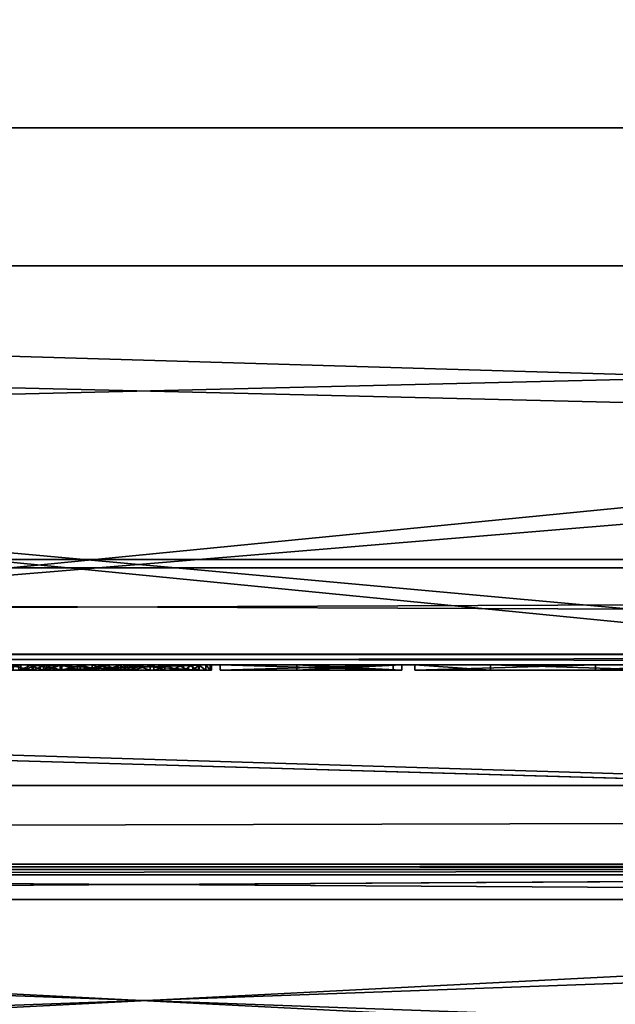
# Model space of a CAD drawing. Header units: centimetres. Extents: x -29.5 to 29.5, y -7 to 54.7.
# Tile 24 of 41: x -0.2 to 0.9, y -2.4 to -0.5. Entities that reach past the tile are written whole.
import ezdxf

# ---------------------------------------------------------------- set-up
doc = ezdxf.new("R2010")
doc.units = ezdxf.units.CM
doc.layers.add('BSP221111', color=7, linetype='Continuous', true_color=0x57e157)

msp = doc.modelspace()

# ---------------------------------------------------------------- meshes
at = {"layer": 'BSP221111', "color": 111, "true_color": 0x99e4b8}
mesh = msp.add_polyface(dxfattribs=at)
corners = [(-27.35, -2.1, 45.28), (27.35, -2.1, 45.28), (-27.35, -1.95, 45.28), (27.35, -1.95, 45.28), (-27.35, 0, 45.28), (27.35, 0, 45.28), (-27.35, -2.1, 45.5), (27.35, -2.1, 45.5), (-27.35, -1.95, 45.5), (27.35, -1.95, 45.5), (-27.35, 0, 45.5), (27.35, 0, 45.5), (-27.35, 0, 44.5), (27.35, 0, 44.5), (-27.35, -0.3294, 45.28), (27.35, -0.3294, 45.28), (27.35, -0.3294, 45.5), (-27.35, -0.3294, 45.5), (-27.35, -0.328, 44.5), (27.35, -0.328, 44.5), (-27.35, 1.3001, 43.5), (27.35, 1.3001, 43.5), (27.35, 1.232, 43.3), (-27.35, 1.232, 43.3), (-27.35, 3.1, 43.4996), (27.35, 3.1, 43.4996), (27.35, 3.1, 43.2991), (-27.35, 3.1, 43.2991), (-27.35, 3.3013, 43.4996), (27.35, 3.3013, 43.4996), (27.35, 3.3013, 43.2991), (-27.35, 3.3013, 43.2991), (-27.35, 3.1, 44.25), (27.35, 3.1, 44.25), (27.35, 3.3013, 44.25), (-27.35, 3.3013, 44.25), (-27.35, 3.1, 44.45), (27.35, 3.1, 44.45), (27.35, 3.3013, 44.45), (-27.35, 3.3013, 44.45), (27.35, 4.4143, 44.25), (-27.35, 4.4143, 44.25), (-27.35, 4.3514, 44.45), (27.35, 4.3514, 44.45), (-29.5, -1.95, 45.28), (-29.4, -2.1, 45.28), (-29.4, -2.1, 45.5), (-29.5, -1.95, 45.5), (-29.5, -0.3294, 45.5), (-29.5, 0, 45.5), (-29.5, 0, 45.28), (-29.5, 0, 44.5), (-29.5, -0.328, 44.5), (-29.5, -0.3294, 45.28), (29.4, -2.1, 45.28), (29.5, -1.95, 45.28), (29.5, -0.3294, 45.28), (29.5, -0.328, 44.5), (29.5, 0, 44.5), (29.5, 0, 45.28), (29.5, 0, 45.5), (29.5, -0.3294, 45.5), (29.5, -1.95, 45.5), (29.4, -2.1, 45.5), (27.35, 4.7005, 44.4503), (-27.35, 4.7005, 44.4503), (-27.35, 4.5852, 44.6138), (27.35, 4.5852, 44.6138)]
mesh.append_faces([[corners[k] for k in face] for face in [(0, 2, 3), (3, 1, 0), (6, 7, 9), (9, 8, 6), (9, 16, 17), (17, 8, 9), (0, 1, 7), (7, 6, 0), (54, 55, 62), (62, 63, 54), (56, 61, 62), (62, 55, 56), (5, 4, 10), (10, 11, 5), (53, 48, 49), (49, 50, 53), (44, 45, 46), (46, 47, 44), (4, 5, 13), (13, 12, 4), (56, 57, 58), (58, 59, 56), (28, 29, 30), (30, 31, 28), (11, 10, 17), (17, 16, 11), (59, 60, 61), (61, 56, 59), (44, 47, 48), (48, 53, 44), (50, 51, 52), (52, 53, 50), (12, 13, 21), (21, 20, 12), (13, 19, 22), (22, 21, 13), (19, 18, 23), (23, 22, 19), (18, 12, 20), (20, 23, 18), (20, 21, 25), (25, 24, 20), (21, 22, 26), (26, 25, 21), (22, 23, 27), (27, 26, 22), (23, 20, 24), (24, 27, 23), (36, 37, 38), (38, 39, 36), (25, 26, 30), (30, 29, 25), (26, 27, 31), (31, 30, 26), (27, 24, 28), (28, 31, 27), (24, 25, 33), (33, 32, 24), (25, 29, 34), (34, 33, 25), (29, 28, 35), (35, 34, 29), (28, 24, 32), (32, 35, 28), (32, 33, 37), (37, 36, 32), (33, 34, 38), (38, 37, 33), (64, 65, 66), (66, 67, 64), (35, 32, 36), (36, 39, 35), (34, 35, 41), (41, 40, 34), (35, 39, 42), (42, 41, 35), (39, 38, 43), (43, 42, 39), (38, 34, 40), (40, 43, 38), (14, 15, 3), (3, 2, 14), (19, 15, 14), (14, 18, 19), (2, 0, 45), (45, 44, 2), (0, 6, 46), (46, 45, 0), (6, 8, 47), (47, 46, 6), (8, 17, 48), (48, 47, 8), (17, 10, 49), (49, 48, 17), (10, 4, 50), (50, 49, 10), (4, 12, 51), (51, 50, 4), (12, 18, 52), (52, 51, 12), (18, 14, 53), (53, 52, 18), (14, 2, 44), (44, 53, 14), (1, 3, 55), (55, 54, 1), (3, 15, 56), (56, 55, 3), (15, 19, 57), (57, 56, 15), (19, 13, 58), (58, 57, 19), (13, 5, 59), (59, 58, 13), (5, 11, 60), (60, 59, 5), (11, 16, 61), (61, 60, 11), (16, 9, 62), (62, 61, 16), (9, 7, 63), (63, 62, 9), (7, 1, 54), (54, 63, 7), (40, 41, 65), (65, 64, 40), (41, 42, 66), (66, 65, 41), (42, 43, 67), (67, 66, 42), (43, 40, 64), (64, 67, 43)]], dxfattribs={"vtx2": -1, "color": 111})
at = {"layer": 'BSP221111', "color": 183, "true_color": 0x8c58e1}
mesh = msp.add_polyface(dxfattribs=at)
corners = [(-22.6977, -1.5196, 11.43), (-21, -1.5196, 11.43), (-21, 1.5696, 11.43), (21, 2.37, 9.3852), (-21, 2.37, 9.3852), (-21, 2.37, 9.6917), (21, 2.37, 9.6917), (-21, 2.37, 11.02), (-21, 1.5696, 11.02), (21, 1.5696, 11.02), (-21, -1.7002, 6.7508), (-21, -1.7002, 0.8003), (21, -1.7002, 0.8003), (-21, -1.7002, 11.02), (-21, -1.7002, 10.7607), (21, -1.7002, 10.7607), (-21, -1.7002, 11.43), (21, -1.7002, 11.02), (21, -1.7002, 11.43), (21, -0.6966, 6.6412), (-21, -0.6966, 6.6412), (-21, 1.5894, 7.5302), (-21, -1.7002, 9.3359), (21, -1.7002, 9.3359), (-21, -0.6966, 0.8433), (21, -0.6966, 0.8433), (21, -1.5196, 11.43), (21, 1.5696, 11.43), (21, -1.7002, 6.7508), (-22.6972, -1.7002, 11.02), (-22.6978, -1.7002, 11.43), (20.986, 2.37, 35.5572), (-21, 2.37, 35.5572), (-21, 2.37, 36.5572), (20.986, 2.37, 33.2127), (-21, 2.37, 33.213), (-21, 1.5696, 33.213), (-21, -0.6966, 43.9567), (-21, -0.6966, 37.6613), (-22.698, -0.6966, 37.6613), (-21, -1.7002, 43.9997), (-21, -1.7002, 37.5502), (20.986, -1.7002, 37.5502), (-21, 1.5696, 33.5902), (20.986, 1.5696, 33.2127), (-21, -1.5196, 33.5902), (20.986, 1.5696, 33.59), (-22.698, -1.7002, 35.11), (-21, -1.7002, 35.11), (-21, -1.7002, 33.5902), (21, -1.5196, 33.5899), (20.986, 2.37, 36.5572), (21, -1.7002, 33.5899), (20.986, -1.7002, 43.9997), (20.986, -0.6966, 37.6613), (20.986, -1.7002, 35.11), (-22.698, 2.37, 35.5572), (-22.437, 1.5696, 33.213), (-22.698, -1.7002, 37.5502)]
mesh.append_faces([[corners[k] for k in face] for face in [(0, 1, 2), (3, 4, 5), (6, 5, 7), (7, 8, 9), (10, 11, 12), (13, 14, 15), (16, 13, 17), (1, 16, 18), (19, 20, 21), (14, 22, 23), (11, 24, 25), (25, 24, 20), (2, 1, 26), (8, 2, 27), (22, 10, 28), (14, 13, 29), (13, 16, 30), (31, 32, 33), (34, 35, 32), (36, 35, 34), (37, 38, 39), (40, 41, 42), (43, 36, 44), (45, 43, 46), (47, 48, 41), (49, 45, 50), (51, 33, 38), (48, 49, 52), (37, 40, 53), (54, 38, 37), (41, 48, 55), (45, 49, 16), (16, 1, 45), (45, 1, 0), (33, 32, 56), (56, 32, 35), (35, 36, 57), (58, 41, 40), (21, 4, 3)]], dxfattribs={"vtx2": -1, "color": 183})
mesh = msp.add_polyface(dxfattribs=at)
corners = [(-21, 2.37, 9.6917), (21, 2.37, 9.6917), (21, 2.37, 9.3852), (-21, 2.37, 11.02), (21, 2.37, 11.02), (21, 1.5696, 11.02), (21, -1.7002, 0.8003), (21, -1.7002, 6.7508), (-21, -1.7002, 6.7508), (21, -1.7002, 10.7607), (21, -1.7002, 11.02), (-21, -1.7002, 11.02), (21, -1.7002, 11.43), (-21, -1.7002, 11.43), (21, -1.5196, 11.43), (-21, -1.5196, 11.43), (-21, 1.5894, 7.5302), (21, 1.5894, 7.5302), (21, -0.6966, 6.6412), (21, -1.7002, 9.3359), (-21, -1.7002, 10.7607), (21, -0.6966, 0.8433), (-21, -1.7002, 0.8003), (-21, -0.6966, 6.6412), (21, 1.5696, 11.43), (-21, 1.5696, 11.43), (-21, 1.5696, 11.02), (-21, -1.7002, 9.3359), (-21, 2.37, 36.5572), (20.986, 2.37, 36.5572), (20.986, 2.37, 35.5572), (-21, 2.37, 35.5572), (20.986, 2.37, 33.2127), (20.986, 1.5696, 33.2127), (-21, 1.5696, 33.213), (20.986, -1.7002, 37.5502), (20.986, -1.7002, 43.9997), (-21, -1.7002, 43.9997), (20.986, 1.5696, 33.59), (-21, 1.5696, 33.5902), (21, -1.5196, 33.5899), (-21, -1.5196, 33.5902), (21, -1.7002, 33.5899), (-21, -1.7002, 33.5902), (-21, -0.6966, 37.6613), (20.986, -0.6966, 37.6613), (20.986, -1.7002, 35.11), (-21, -1.7002, 35.11), (20.986, -0.6966, 43.9567), (-21, -0.6966, 43.9567), (-21, -1.7002, 37.5502), (22.5401, 2.37, 35.5572), (22.4231, 2.37, 33.2126), (22.5401, -1.7002, 37.5502), (22.4231, 1.5696, 33.2126), (22.5401, 2.37, 36.5572), (22.6391, -1.7002, 33.5899), (22.5401, -0.6966, 43.9567), (22.5401, -0.6966, 37.6613), (22.5401, -1.7002, 35.11)]
mesh.append_faces([[corners[k] for k in face] for face in [(0, 1, 2), (3, 4, 1), (5, 4, 3), (6, 7, 8), (9, 10, 11), (10, 12, 13), (12, 14, 15), (16, 17, 18), (19, 9, 20), (21, 6, 22), (23, 18, 21), (14, 24, 25), (24, 5, 26), (7, 19, 27), (28, 29, 30), (31, 30, 32), (32, 33, 34), (35, 36, 37), (33, 38, 39), (38, 40, 41), (40, 42, 43), (44, 45, 29), (42, 46, 47), (36, 48, 49), (49, 48, 45), (46, 35, 50), (51, 30, 29), (52, 32, 30), (33, 32, 52), (36, 35, 53), (38, 33, 54), (14, 12, 42), (42, 40, 14), (55, 29, 45), (46, 42, 56), (57, 48, 36), (58, 45, 48), (35, 46, 59), (2, 17, 16)]], dxfattribs={"vtx2": -1, "color": 183})
at = {"layer": 'BSP221111', "color": 214, "true_color": 0x911cb1}
mesh = msp.add_polyface(dxfattribs=at)
corners = [(-3.334, -2.61, 34.2858), (-2.943, -2.61, 34.4478), (-2.943, -4.01, 34.4478), (-3.7537, -2.61, 34.2305), (-3.334, -4.01, 34.2858), (-4.1733, -2.61, 34.2858), (-3.7537, -4.01, 34.2305), (6.8876, -2.1103, 44.5892), (-6.8876, -2.1103, 44.5892), (-6.9072, -2.61, 44.6092), (6.9072, -2.61, 33.4474), (-6.9072, -2.61, 33.4474), (-6.8876, -2.1103, 33.4675), (-2.3495, -2.61, 35.0413), (-2.6071, -2.61, 34.7054), (-4.5644, -2.61, 34.4478), (-3.7537, -2.61, 37.4734), (-3.334, -2.61, 37.4182), (-2.943, -2.61, 37.2562), (-4.5644, -2.61, 37.2562), (-2.6071, -2.61, 36.9985), (-2.3495, -2.61, 36.6627), (-2.1875, -2.61, 36.2716), (-2.1322, -2.61, 35.852), (-2.1875, -2.61, 35.4323), (4.885, -2.61, 38.7302), (-4.885, -2.61, 38.7302), (-6.9071, -2.61, 44.3646), (6.9071, -2.61, 44.3646), (4.885, -2.61, 43.4502), (-4.885, -2.61, 43.4502), (-4.885, -2.11, 43.4502), (4.885, -2.11, 38.7302), (-4.885, -2.11, 38.7302), (4.885, -2.11, 43.4502), (-6.8872, -2.0997, 33.4679), (-6.2777, -2.0997, 37.9189), (6.2787, -2.0997, 37.9189), (6.8871, -2.0997, 44.5888), (-6.8872, -2.0997, 44.5888), (6.8876, -2.1103, 33.4675), (5.6002, -2.1103, 44.3538), (-5.9997, -2.1103, 44.3538), (-6.0001, -2.0997, 44.3543), (5.6006, -2.0997, 38.1268), (-6.0001, -2.0997, 38.1268), (-5.9997, -2.1103, 38.1272), (-6.2777, -0.9601, 37.9189), (-6.0001, -0.9601, 38.1268), (5.6006, -0.9601, 38.1268), (5.6006, -0.9601, 44.375), (-6.0001, -0.9601, 44.375), (-6.8423, -0.9601, 44.543), (6.8426, -0.9601, 44.543), (5.6006, -2.0997, 44.3543)]
mesh.append_faces([[corners[k] for k in face] for face in [(1, 3, 15), (19, 16, 18), (18, 21, 23), (19, 18, 23), (15, 19, 23), (1, 15, 23), (13, 1, 23)]], dxfattribs={"vtx0": -1, "vtx1": -1, "vtx2": -1, "color": 214})
mesh.append_faces([[corners[k] for k in face] for face in [(24, 13, 23)]], dxfattribs={"vtx1": -1, "color": 214})
mesh.append_faces([[corners[k] for k in face] for face in [(0, 1, 2), (3, 0, 4), (5, 3, 6), (7, 8, 9), (10, 11, 12), (13, 14, 1), (1, 0, 3), (16, 17, 18), (18, 20, 21), (21, 22, 23), (25, 26, 11), (9, 27, 28), (29, 30, 31), (32, 33, 26), (34, 31, 33), (35, 36, 37), (38, 39, 8), (40, 12, 35), (41, 42, 43), (44, 45, 46), (47, 48, 49), (28, 27, 30), (50, 51, 52), (53, 52, 39), (37, 36, 47), (54, 43, 51), (49, 48, 45)]], dxfattribs={"vtx2": -1, "color": 214})
mesh = msp.add_polyface(dxfattribs=at)
corners = [(2.6071, -4.01, 34.7054), (2.6071, -2.61, 34.7054), (2.943, -2.61, 34.4478), (2.943, -4.01, 34.4478), (3.334, -2.61, 34.2858), (3.334, -4.01, 34.2858), (3.7537, -2.61, 34.2305), (-6.9072, -2.61, 44.6092), (6.9072, -2.61, 44.6092), (6.8876, -2.1103, 44.5892), (-6.8876, -2.1103, 33.4675), (6.8876, -2.1103, 33.4675), (6.9072, -2.61, 33.4474), (2.1875, -2.61, 36.2716), (2.3495, -2.61, 36.6627), (2.6071, -2.61, 36.9985), (2.943, -2.61, 37.2562), (3.334, -2.61, 37.4182), (3.7537, -2.61, 37.4734), (4.1733, -2.61, 37.4182), (4.1733, -2.61, 34.2858), (2.3495, -2.61, 35.0413), (2.1875, -2.61, 35.4323), (4.9002, -2.61, 34.7054), (2.1322, -2.61, 35.852), (-6.9072, -2.61, 33.4474), (4.885, -2.61, 38.7302), (6.9071, -2.61, 44.3646), (-4.885, -2.11, 43.4502), (4.885, -2.11, 43.4502), (4.885, -2.61, 43.4502), (-4.885, -2.61, 38.7302), (4.885, -2.11, 38.7302), (-4.885, -2.11, 38.7302), (6.2787, -2.0997, 37.9189), (6.8871, -2.0997, 33.4679), (-6.8872, -2.0997, 33.4679), (-6.8876, -2.1103, 44.5892), (6.8871, -2.0997, 44.5888), (-6.0001, -2.0997, 44.3543), (5.6006, -2.0997, 44.3543), (5.6002, -2.1103, 44.3538), (-5.9997, -2.1103, 38.1272), (5.6002, -2.1103, 38.1272), (5.6006, -2.0997, 38.1268), (5.6006, -0.9601, 38.1268), (6.2787, -0.9601, 37.9189), (-6.2777, -0.9601, 37.9189), (-4.885, -2.61, 43.4502), (-6.8423, -0.9601, 44.543), (6.8426, -0.9601, 44.543), (5.6006, -0.9601, 44.375), (-6.8872, -2.0997, 44.5888), (-6.0001, -0.9601, 44.375), (-6.0001, -2.0997, 38.1268)]
mesh.append_faces([[corners[k] for k in face] for face in [(15, 17, 19), (4, 1, 22), (23, 4, 22), (19, 23, 22), (15, 19, 22), (13, 15, 22)]], dxfattribs={"vtx0": -1, "vtx1": -1, "vtx2": -1, "color": 214})
mesh.append_faces([[corners[k] for k in face] for face in [(24, 13, 22)]], dxfattribs={"vtx1": -1, "color": 214})
mesh.append_faces([[corners[k] for k in face] for face in [(0, 1, 2), (3, 2, 4), (5, 4, 6), (7, 8, 9), (10, 11, 12), (13, 14, 15), (15, 16, 17), (17, 18, 19), (20, 6, 4), (4, 2, 1), (1, 21, 22), (25, 12, 26), (27, 8, 7), (28, 29, 30), (31, 26, 32), (33, 32, 29), (34, 35, 36), (37, 9, 38), (36, 35, 11), (39, 40, 41), (42, 43, 44), (45, 46, 47), (48, 30, 27), (49, 50, 51), (52, 38, 50), (47, 46, 34), (53, 51, 40), (54, 44, 45)]], dxfattribs={"vtx2": -1, "color": 214})
at = {"layer": 'BSP221111', "color": 176, "true_color": 0x080888}
mesh = msp.add_polyface(dxfattribs=at)
corners = [(-16.5, -1.5352, 13.7), (16.5, -1.5352, 13.7), (-16.5, -1.5353, 31), (16.5, -1.5353, 31)]
mesh.append_faces([[corners[k] for k in face] for face in [(1, 3, 2), (2, 0, 1)]], dxfattribs={"vtx2": -1, "color": 176})
at = {"layer": 'BSP221111', "color": 74, "true_color": 0x58b11b}
mesh = msp.add_polyface(dxfattribs=at)
corners = [(-29.5, -2.1, 0.5), (29.5, -2.1, 0.5), (-29.5, -1.7, 0.5), (29.5, -1.7, 0.5), (-29.5, -2.1, 44.3), (29.5, -2.1, 44.3), (-29.5, -1.7, 44.3), (29.5, -1.7, 44.3), (-6.55, -1.7, 0.5), (-6.55, -2.1, 0.5), (-6.55, -2.1, 44.3), (-6.55, -1.7, 44.3), (6.55, -1.7, 0.5), (6.55, -2.1, 0.5), (6.55, -2.1, 44.3), (6.55, -1.7, 44.3), (29.5, -2.1, 37.7), (-29.5, -2.1, 37.7), (29.5, -1.7, 37.7), (-29.5, -1.7, 37.7), (-6.55, -2.1, 37.7), (6.55, -1.7, 37.7), (6.55, -2.1, 37.7), (-6.55, -1.7, 37.7), (29.5, -2.1, 13.7698), (29.5, -1.7, 13.7698), (-29.5, -1.7, 13.7698), (6.55, -1.7, 13.7), (-6.55, -1.7, 13.7), (-29.5, -2.1, 31.0487), (29.5, -2.1, 31.0487), (29.5, -1.7, 31.0487), (-29.5, -1.7, 31.0487), (6.55, -1.7, 31), (-6.55, -1.7, 31), (-29.5, -2.1, 13.7698), (-16.5883, -1.7, 0.5), (-16.5883, -2.1, 44.3), (-16.5883, -2.1, 0.5), (-16.5883, -1.7, 44.3), (-16.5883, -1.7, 37.7), (-16.5, -1.7, 13.7), (-16.5, -1.7, 31), (16.4878, -2.1, 0.5), (16.4878, -1.7, 44.3), (16.4878, -1.7, 0.5), (16.4878, -2.1, 44.3), (16.4878, -1.7, 37.7), (16.5, -1.7, 13.7), (16.5, -1.7, 31), (-29.48, -2.1, 0.52), (29.48, -2.1, 0.52), (-29.48, -1.72, 0.52), (29.48, -1.72, 0.52), (-29.48, -2.1, 44.28), (29.48, -2.1, 44.28), (-29.48, -1.72, 44.28), (29.48, -1.72, 44.28), (-6.55, -1.72, 0.52), (-6.55, -2.1, 0.52), (-6.57, -2.1, 44.28), (-6.57, -1.72, 44.28), (6.55, -1.72, 0.52), (6.55, -2.1, 0.52), (6.57, -2.1, 44.28), (6.57, -1.72, 44.28), (29.48, -2.1, 37.7), (-29.48, -2.1, 37.7), (29.48, -1.72, 37.7), (-29.48, -1.72, 37.7), (-6.57, -2.1, 37.68), (6.57, -1.72, 37.68), (6.57, -2.1, 37.68), (-6.57, -1.72, 37.68), (29.48, -2.1, 13.7698), (29.48, -1.72, 13.7698), (-29.48, -1.72, 13.7698), (6.55, -1.72, 13.7), (-6.55, -1.72, 13.7), (-29.48, -2.1, 31.0487), (29.48, -2.1, 31.0487), (29.48, -1.72, 31.0487), (-29.48, -1.72, 31.0487), (6.55, -1.72, 31), (-6.55, -1.72, 31), (-29.48, -2.1, 13.7698), (-16.5883, -1.72, 0.52), (-16.5883, -2.1, 44.28), (-16.5883, -2.1, 0.52), (-16.5883, -1.72, 44.28), (-16.5883, -1.72, 37.7), (-16.5, -1.72, 13.7), (-16.5, -1.72, 31), (16.4878, -2.1, 0.52), (16.4878, -1.72, 44.28), (16.4878, -1.72, 0.52), (16.4878, -2.1, 44.28), (16.4878, -1.72, 37.7), (16.5, -1.72, 13.7), (16.5, -1.72, 31)]
mesh.append_faces([[corners[k] for k in face] for face in [(2, 36, 38), (38, 0, 2), (37, 39, 6), (6, 4, 37), (3, 25, 24), (24, 1, 3), (45, 48, 25), (25, 3, 45), (0, 35, 26), (26, 2, 0), (45, 43, 13), (13, 12, 45), (46, 44, 15), (15, 14, 46), (36, 41, 28), (28, 8, 36), (8, 12, 13), (13, 9, 8), (8, 28, 27), (27, 12, 8), (7, 5, 16), (16, 18, 7), (15, 44, 47), (47, 21, 15), (4, 6, 19), (19, 17, 4), (6, 39, 40), (40, 19, 6), (11, 10, 20), (20, 23, 11), (23, 20, 22), (22, 21, 23), (21, 22, 14), (14, 15, 21), (18, 16, 30), (30, 31, 18), (21, 47, 49), (49, 33, 21), (17, 19, 32), (32, 29, 17), (19, 40, 42), (42, 32, 19), (23, 21, 33), (33, 34, 23), (25, 31, 30), (30, 24, 25), (35, 29, 32), (32, 26, 35), (32, 42, 41), (41, 26, 32), (8, 9, 38), (38, 36, 8), (10, 11, 39), (39, 37, 10), (2, 26, 41), (41, 36, 2), (11, 23, 40), (40, 39, 11), (23, 34, 42), (42, 40, 23), (12, 27, 48), (48, 45, 12), (3, 1, 43), (43, 45, 3), (5, 7, 44), (44, 46, 5), (7, 18, 47), (47, 44, 7), (18, 31, 49), (49, 47, 18), (31, 25, 48), (48, 49, 31), (88, 86, 52), (52, 50, 88), (56, 89, 87), (87, 54, 56), (74, 75, 53), (53, 51, 74), (75, 98, 95), (95, 53, 75), (76, 85, 50), (50, 52, 76), (63, 93, 95), (95, 62, 63), (65, 94, 96), (96, 64, 65), (78, 91, 86), (86, 58, 78), (63, 62, 58), (58, 59, 63), (77, 78, 58), (58, 62, 77), (66, 55, 57), (57, 68, 66), (97, 94, 65), (65, 71, 97), (69, 56, 54), (54, 67, 69), (90, 89, 56), (56, 69, 90), (70, 60, 61), (61, 73, 70), (72, 70, 73), (73, 71, 72), (64, 72, 71), (71, 65, 64), (80, 66, 68), (68, 81, 80), (99, 97, 71), (71, 83, 99), (82, 69, 67), (67, 79, 82), (92, 90, 69), (69, 82, 92), (83, 71, 73), (73, 84, 83), (80, 81, 75), (75, 74, 80), (82, 79, 85), (85, 76, 82), (91, 92, 82), (82, 76, 91), (88, 59, 58), (58, 86, 88), (89, 61, 60), (60, 87, 89), (91, 76, 52), (52, 86, 91), (90, 73, 61), (61, 89, 90), (92, 84, 73), (73, 90, 92), (98, 77, 62), (62, 95, 98), (93, 51, 53), (53, 95, 93), (94, 57, 55), (55, 96, 94), (97, 68, 57), (57, 94, 97), (99, 81, 68), (68, 97, 99), (98, 75, 81), (81, 99, 98), (0, 38, 88), (88, 50, 0), (37, 4, 54), (54, 87, 37), (1, 24, 74), (74, 51, 1), (35, 0, 50), (50, 85, 35), (13, 43, 93), (93, 63, 13), (46, 14, 64), (64, 96, 46), (28, 41, 91), (91, 78, 28), (9, 13, 63), (63, 59, 9), (27, 28, 78), (78, 77, 27), (16, 5, 55), (55, 66, 16), (4, 17, 67), (67, 54, 4), (20, 10, 60), (60, 70, 20), (22, 20, 70), (70, 72, 22), (14, 22, 72), (72, 64, 14), (30, 16, 66), (66, 80, 30), (33, 49, 99), (99, 83, 33), (17, 29, 79), (79, 67, 17), (34, 33, 83), (83, 84, 34), (24, 30, 80), (80, 74, 24), (29, 35, 85), (85, 79, 29), (41, 42, 92), (92, 91, 41), (38, 9, 59), (59, 88, 38), (10, 37, 87), (87, 60, 10), (42, 34, 84), (84, 92, 42), (48, 27, 77), (77, 98, 48), (43, 1, 51), (51, 93, 43), (5, 46, 96), (96, 55, 5), (49, 48, 98), (98, 99, 49)]], dxfattribs={"vtx2": -1, "color": 74})
at = {"layer": 'BSP221111', "color": 234, "true_color": 0xb11b58}
mesh = msp.add_polyface(dxfattribs=at)
corners = [(-0.222, -1.7301, 6.143), (-0.1915, -1.7301, 6.1524), (-0.2349, -1.7301, 6.282), (-0.2701, -1.7301, 6.2701), (-0.3037, -1.7301, 6.2534), (-0.2492, -1.7301, 6.1273), (-0.261, -1.7301, 5.7313), (-0.211, -1.7301, 5.7173), (-0.1858, -1.7301, 5.8511), (-0.2132, -1.7301, 5.8587), (-0.3077, -1.7301, 5.7547), (-0.2386, -1.7301, 5.8714), (-0.2349, -1.7201, 6.282), (-0.1915, -1.7201, 6.1524), (-0.222, -1.7201, 6.143), (-0.2701, -1.7201, 6.2701), (-0.3037, -1.7201, 6.2534), (-0.2492, -1.7201, 6.1273), (-0.1858, -1.7201, 5.8511), (-0.211, -1.7201, 5.7173), (-0.261, -1.7201, 5.7313), (-0.2132, -1.7201, 5.8587), (-0.3077, -1.7201, 5.7547), (-0.2386, -1.7201, 5.8714), (-0.198, -1.7201, 6.2891), (-0.2729, -1.7301, 6.1054), (-0.2729, -1.7201, 6.1054), (-0.29, -1.7201, 6.0818), (-0.2622, -1.7301, 5.8892), (-0.2622, -1.7201, 5.8892), (-0.284, -1.7301, 5.9127), (-0.284, -1.7201, 5.9127)]
mesh.append_faces([[corners[k] for k in face] for face in [(0, 2, 3), (0, 3, 4), (6, 8, 9), (10, 9, 11), (12, 13, 14), (16, 14, 17), (18, 19, 20), (21, 20, 22)]], dxfattribs={"vtx0": -1, "vtx2": -1, "color": 234})
mesh.append_faces([[corners[k] for k in face] for face in [(0, 1, 2), (5, 0, 4), (6, 7, 8), (10, 6, 9), (15, 12, 14), (16, 15, 14), (21, 18, 20), (23, 21, 22)]], dxfattribs={"vtx1": -1, "vtx2": -1, "color": 234})
mesh.append_faces([[corners[k] for k in face] for face in [(24, 12, 2), (1, 0, 14), (3, 2, 12), (12, 15, 3), (4, 3, 15), (0, 5, 17), (17, 14, 0), (5, 25, 26), (26, 17, 5), (27, 26, 25), (7, 6, 20), (20, 19, 7), (22, 20, 6), (11, 9, 21), (21, 23, 11), (28, 11, 23), (23, 29, 28), (30, 28, 29), (29, 31, 30)]], dxfattribs={"vtx2": -1, "color": 234})
mesh = msp.add_polyface(dxfattribs=at)
corners = [(-0.1575, -1.7301, 6.1555), (-0.1272, -1.7301, 6.1528), (-0.1595, -1.7301, 6.2915), (-0.198, -1.7301, 6.2891), (-0.1915, -1.7301, 6.1524), (-0.2349, -1.7301, 6.282), (-0.1906, -1.7301, 6.0546), (-0.1906, -1.7301, 5.9392), (-0.0173, -1.7301, 5.9392), (-0.1577, -1.7301, 5.7126), (-0.1213, -1.7301, 5.7148), (-0.1564, -1.7301, 5.8485), (-0.211, -1.7301, 5.7173), (-0.1858, -1.7301, 5.8511), (-0.1595, -1.7201, 6.2915), (-0.1272, -1.7201, 6.1528), (-0.1575, -1.7201, 6.1555), (-0.198, -1.7201, 6.2891), (-0.1915, -1.7201, 6.1524), (-0.2349, -1.7201, 6.282), (-0.0173, -1.7201, 5.9392), (-0.1906, -1.7201, 5.9392), (-0.1906, -1.7201, 6.0546), (-0.1564, -1.7201, 5.8485), (-0.1213, -1.7201, 5.7148), (-0.1577, -1.7201, 5.7126), (-0.211, -1.7201, 5.7173), (-0.1858, -1.7201, 5.8511), (-0.1117, -1.7201, 6.2876), (-0.222, -1.7201, 6.143), (-0.1134, -1.7201, 5.8542), (-0.2132, -1.7301, 5.8587), (-0.2132, -1.7201, 5.8587)]
mesh.append_faces([[corners[k] for k in face] for face in [(0, 2, 3), (4, 3, 5), (12, 11, 13), (14, 15, 16), (17, 16, 18), (23, 24, 25), (23, 25, 26)]], dxfattribs={"vtx0": -1, "vtx2": -1, "color": 234})
mesh.append_faces([[corners[k] for k in face] for face in [(0, 1, 2), (4, 0, 3), (9, 10, 11), (12, 9, 11), (17, 14, 16), (19, 17, 18), (27, 23, 26)]], dxfattribs={"vtx1": -1, "vtx2": -1, "color": 234})
mesh.append_faces([[corners[k] for k in face] for face in [(6, 7, 8), (20, 21, 22), (28, 14, 2), (1, 0, 16), (16, 15, 1), (3, 2, 14), (14, 17, 3), (0, 4, 18), (18, 16, 0), (5, 3, 17), (29, 18, 4), (7, 6, 22), (22, 21, 7), (30, 23, 11), (10, 9, 25), (25, 24, 10), (9, 12, 26), (26, 25, 9), (13, 11, 23), (23, 27, 13), (31, 13, 27), (27, 32, 31)]], dxfattribs={"vtx2": -1, "color": 234})
mesh = msp.add_polyface(dxfattribs=at)
corners = [(-0.099, -1.7301, 6.1447), (-0.0731, -1.7301, 6.1312), (-0.0224, -1.7301, 6.2561), (-0.1272, -1.7301, 6.1528), (-0.066, -1.7301, 6.2758), (-0.1117, -1.7301, 6.2876), (-0.1595, -1.7301, 6.2915), (-0.0193, -1.7301, 5.7484), (-0.0759, -1.7301, 5.8712), (-0.1134, -1.7301, 5.8542), (-0.0861, -1.7301, 5.7215), (-0.0521, -1.7301, 5.7327), (-0.1213, -1.7301, 5.7148), (-0.1564, -1.7301, 5.8485), (-0.0224, -1.7201, 6.2561), (-0.0731, -1.7201, 6.1312), (-0.099, -1.7201, 6.1447), (-0.066, -1.7201, 6.2758), (-0.1272, -1.7201, 6.1528), (-0.1117, -1.7201, 6.2876), (-0.1595, -1.7201, 6.2915), (-0.1134, -1.7201, 5.8542), (-0.0759, -1.7201, 5.8712), (-0.0193, -1.7201, 5.7484), (-0.0521, -1.7201, 5.7327), (-0.0861, -1.7201, 5.7215), (-0.1213, -1.7201, 5.7148), (-0.1564, -1.7201, 5.8485), (-0.0494, -1.7301, 6.1123), (-0.0173, -1.7301, 5.9392), (-0.1906, -1.7301, 5.9392), (-0.1906, -1.7201, 5.9392), (-0.0173, -1.7201, 5.9392), (0.1262, -1.7201, 6.0546), (-0.1906, -1.7201, 6.0546), (-0.1906, -1.7301, 6.0546), (-0.0438, -1.7201, 5.8995)]
mesh.append_faces([[corners[k] for k in face] for face in [(3, 4, 5), (3, 5, 6), (7, 8, 9), (12, 9, 13), (14, 15, 16), (17, 16, 18), (21, 24, 25), (21, 25, 26)]], dxfattribs={"vtx0": -1, "vtx2": -1, "color": 234})
mesh.append_faces([[corners[k] for k in face] for face in [(0, 1, 2), (3, 0, 4), (10, 11, 9), (12, 10, 9), (19, 17, 18), (20, 19, 18), (21, 22, 23), (27, 21, 26)]], dxfattribs={"vtx1": -1, "vtx2": -1, "color": 234})
mesh.append_faces([[corners[k] for k in face] for face in [(28, 1, 15), (1, 0, 16), (16, 15, 1), (0, 3, 18), (18, 16, 0), (5, 4, 17), (17, 19, 5), (6, 5, 19), (29, 30, 31), (31, 32, 29), (33, 34, 35), (36, 22, 8), (9, 8, 22), (22, 21, 9), (11, 10, 25), (25, 24, 11), (10, 12, 26), (26, 25, 10), (13, 9, 21)]], dxfattribs={"vtx2": -1, "color": 234})
mesh = msp.add_polyface(dxfattribs=at)
corners = [(-0.0494, -1.7301, 6.1123), (0.0504, -1.7301, 6.2013), (0.0191, -1.7301, 6.2286), (-0.0731, -1.7301, 6.1312), (-0.0224, -1.7301, 6.2561), (-0.099, -1.7301, 6.1447), (-0.066, -1.7301, 6.2758), (0.1262, -1.7301, 6.0546), (-0.1906, -1.7301, 6.0546), (-0.0173, -1.7301, 5.9392), (0.0846, -1.7301, 5.8477), (-0.0438, -1.7301, 5.8995), (0.0395, -1.7301, 5.7918), (0.0638, -1.7301, 5.8182), (-0.0759, -1.7301, 5.8712), (0.0119, -1.7301, 5.7685), (-0.0193, -1.7301, 5.7484), (-0.0521, -1.7301, 5.7327), (-0.1134, -1.7301, 5.8542), (0.0191, -1.7201, 6.2286), (0.0504, -1.7201, 6.2013), (-0.0494, -1.7201, 6.1123), (-0.0731, -1.7201, 6.1312), (-0.0224, -1.7201, 6.2561), (-0.066, -1.7201, 6.2758), (-0.099, -1.7201, 6.1447), (-0.0173, -1.7201, 5.9392), (-0.1906, -1.7201, 6.0546), (0.1262, -1.7201, 6.0546), (-0.0438, -1.7201, 5.8995), (0.0846, -1.7201, 5.8477), (0.0638, -1.7201, 5.8182), (0.0395, -1.7201, 5.7918), (-0.0759, -1.7201, 5.8712), (0.0119, -1.7201, 5.7685), (-0.0193, -1.7201, 5.7484), (-0.1134, -1.7201, 5.8542), (-0.0521, -1.7201, 5.7327), (0.1049, -1.7301, 6.1123)]
mesh.append_faces([[corners[k] for k in face] for face in [(0, 1, 2), (3, 2, 4), (5, 4, 6), (10, 9, 11), (12, 11, 14), (19, 21, 22), (26, 27, 28), (29, 31, 32), (33, 32, 34), (33, 34, 35), (36, 35, 37)]], dxfattribs={"vtx0": -1, "vtx2": -1, "color": 234})
mesh.append_faces([[corners[k] for k in face] for face in [(3, 0, 2), (7, 8, 9), (12, 13, 11), (15, 12, 14), (16, 15, 14), (17, 16, 18), (19, 20, 21), (23, 19, 22), (24, 23, 25), (29, 26, 30), (33, 29, 32)]], dxfattribs={"vtx1": -1, "vtx2": -1, "color": 234})
mesh.append_faces([[corners[k] for k in face] for face in [(38, 0, 21), (22, 21, 0), (4, 2, 19), (19, 23, 4), (6, 4, 23), (23, 24, 6), (8, 7, 28), (11, 9, 26), (26, 29, 11), (14, 11, 29), (15, 16, 35), (35, 34, 15), (16, 17, 37), (37, 35, 16)]], dxfattribs={"vtx2": -1, "color": 234})
mesh = msp.add_polyface(dxfattribs=at)
corners = [(-0.0494, -1.7301, 6.1123), (0.1049, -1.7301, 6.1123), (0.0933, -1.7301, 6.1431), (0.0751, -1.7301, 6.1728), (0.0504, -1.7301, 6.2013), (0.1273, -1.7301, 6.0398), (0.1262, -1.7301, 6.0546), (-0.0173, -1.7301, 5.9392), (0.1281, -1.7301, 6.0265), (0.1286, -1.7301, 6.0147), (0.1288, -1.7301, 6.0043), (0.126, -1.7301, 5.9623), (0.1177, -1.7301, 5.9221), (0.1039, -1.7301, 5.8839), (0.0846, -1.7301, 5.8477), (0.0638, -1.7301, 5.8182), (-0.0438, -1.7301, 5.8995), (0.0933, -1.7201, 6.1431), (0.1049, -1.7201, 6.1123), (-0.0494, -1.7201, 6.1123), (0.0751, -1.7201, 6.1728), (0.0504, -1.7201, 6.2013), (-0.0173, -1.7201, 5.9392), (0.1262, -1.7201, 6.0546), (0.1273, -1.7201, 6.0398), (0.1281, -1.7201, 6.0265), (0.1286, -1.7201, 6.0147), (0.1288, -1.7201, 6.0043), (0.126, -1.7201, 5.9623), (0.1177, -1.7201, 5.9221), (0.1039, -1.7201, 5.8839), (0.0846, -1.7201, 5.8477), (-0.0438, -1.7201, 5.8995), (0.0638, -1.7201, 5.8182), (0.0191, -1.7301, 6.2286), (0.0191, -1.7201, 6.2286), (0.0395, -1.7301, 5.7918), (0.0395, -1.7201, 5.7918), (0.0119, -1.7301, 5.7685), (0.0119, -1.7201, 5.7685)]
mesh.append_faces([[corners[k] for k in face] for face in [(0, 2, 3), (0, 3, 4), (22, 23, 24), (22, 24, 25), (22, 25, 26), (22, 26, 27), (22, 27, 28), (22, 28, 29), (22, 29, 30), (22, 30, 31), (32, 31, 33)]], dxfattribs={"vtx0": -1, "vtx2": -1, "color": 234})
mesh.append_faces([[corners[k] for k in face] for face in [(5, 6, 7), (8, 5, 7), (9, 8, 7), (10, 9, 7), (11, 10, 7), (12, 11, 7), (13, 12, 7), (14, 13, 7), (15, 14, 16), (20, 17, 19), (21, 20, 19)]], dxfattribs={"vtx1": -1, "vtx2": -1, "color": 234})
mesh.append_faces([[corners[k] for k in face] for face in [(0, 1, 2), (17, 18, 19), (19, 18, 1), (4, 3, 20), (20, 21, 4), (34, 4, 21), (21, 35, 34), (14, 15, 33), (33, 31, 14), (15, 36, 37), (37, 33, 15), (36, 38, 39), (39, 37, 36)]], dxfattribs={"vtx2": -1, "color": 234})
mesh = msp.add_polyface(dxfattribs=at)
corners = [(0.2915, -1.7301, 6.1432), (0.1452, -1.7301, 6.275), (0.1452, -1.7301, 5.7229), (0.2915, -1.7301, 6.0587), (0.2915, -1.7301, 5.9433), (0.2915, -1.7301, 5.8588), (0.1452, -1.7201, 5.7229), (0.1452, -1.7201, 6.275), (0.2915, -1.7201, 6.1432), (0.2915, -1.7201, 6.0587), (0.2915, -1.7201, 5.9433), (0.2915, -1.7201, 5.8588), (0.0933, -1.7301, 6.1431), (0.1049, -1.7301, 6.1123), (0.1049, -1.7201, 6.1123), (0.0933, -1.7201, 6.1431), (0.0751, -1.7301, 6.1728), (0.0751, -1.7201, 6.1728), (0.1262, -1.7301, 6.0546), (0.1273, -1.7301, 6.0398), (0.1273, -1.7201, 6.0398), (0.1262, -1.7201, 6.0546), (0.1281, -1.7301, 6.0265), (0.1281, -1.7201, 6.0265), (0.1286, -1.7301, 6.0147), (0.1286, -1.7201, 6.0147), (0.1288, -1.7301, 6.0043), (0.1288, -1.7201, 6.0043), (0.126, -1.7301, 5.9623), (0.126, -1.7201, 5.9623), (0.1177, -1.7301, 5.9221), (0.1177, -1.7201, 5.9221), (0.1039, -1.7301, 5.8839), (0.1039, -1.7201, 5.8839), (0.0846, -1.7301, 5.8477), (0.0846, -1.7201, 5.8477), (0.4914, -1.7201, 6.275), (0.4914, -1.7301, 5.7229)]
mesh.append_faces([[corners[k] for k in face] for face in [(4, 3, 2), (6, 9, 10)]], dxfattribs={"vtx0": -1, "vtx1": -1, "vtx2": -1, "color": 234})
mesh.append_faces([[corners[k] for k in face] for face in [(0, 1, 2), (6, 8, 9), (6, 10, 11)]], dxfattribs={"vtx0": -1, "vtx2": -1, "color": 234})
mesh.append_faces([[corners[k] for k in face] for face in [(3, 0, 2), (5, 4, 2), (6, 7, 8)]], dxfattribs={"vtx1": -1, "vtx2": -1, "color": 234})
mesh.append_faces([[corners[k] for k in face] for face in [(12, 13, 14), (14, 15, 12), (16, 12, 15), (15, 17, 16), (18, 19, 20), (20, 21, 18), (19, 22, 23), (23, 20, 19), (22, 24, 25), (25, 23, 22), (24, 26, 27), (27, 25, 24), (26, 28, 29), (29, 27, 26), (28, 30, 31), (31, 29, 28), (30, 32, 33), (33, 31, 30), (32, 34, 35), (35, 33, 32), (36, 7, 1), (2, 1, 7), (7, 6, 2), (0, 3, 9), (9, 8, 0), (4, 5, 11), (11, 10, 4), (37, 2, 6)]], dxfattribs={"vtx2": -1, "color": 234})
mesh = msp.add_polyface(dxfattribs=at)
corners = [(0.5161, -1.7301, 5.7229), (0.6603, -1.7301, 5.7229), (0.6603, -1.7301, 5.9741), (0.5161, -1.7301, 6.2702), (0.4914, -1.7301, 6.1432), (0.4914, -1.7301, 6.275), (0.1452, -1.7301, 6.275), (0.2915, -1.7301, 6.1432), (0.4749, -1.7301, 5.9433), (0.4749, -1.7301, 6.0587), (0.2915, -1.7301, 6.0587), (0.2915, -1.7301, 5.9433), (0.2915, -1.7301, 5.8588), (0.1452, -1.7301, 5.7229), (0.4914, -1.7301, 5.7229), (0.4914, -1.7301, 5.8588), (0.6603, -1.7201, 5.9741), (0.6603, -1.7201, 5.7229), (0.5161, -1.7201, 5.7229), (0.5161, -1.7201, 6.2702), (0.1452, -1.7201, 6.275), (0.4914, -1.7201, 6.275), (0.4914, -1.7201, 6.1432), (0.2915, -1.7201, 6.1432), (0.2915, -1.7201, 6.0587), (0.4749, -1.7201, 6.0587), (0.4749, -1.7201, 5.9433), (0.2915, -1.7201, 5.9433), (0.4914, -1.7201, 5.7229), (0.1452, -1.7201, 5.7229), (0.2915, -1.7201, 5.8588), (0.4914, -1.7201, 5.8588)]
mesh.append_faces([[corners[k] for k in face] for face in [(28, 30, 31)]], dxfattribs={"vtx0": -1, "color": 234})
mesh.append_faces([[corners[k] for k in face] for face in [(12, 13, 14), (16, 18, 19), (20, 22, 23), (24, 26, 27)]], dxfattribs={"vtx0": -1, "vtx2": -1, "color": 234})
mesh.append_faces([[corners[k] for k in face] for face in [(15, 12, 14)]], dxfattribs={"vtx1": -1, "color": 234})
mesh.append_faces([[corners[k] for k in face] for face in [(3, 0, 2), (7, 4, 6), (11, 8, 10), (28, 29, 30)]], dxfattribs={"vtx1": -1, "vtx2": -1, "color": 234})
mesh.append_faces([[corners[k] for k in face] for face in [(0, 1, 2), (4, 5, 6), (8, 9, 10), (16, 17, 18), (20, 21, 22), (24, 25, 26), (1, 0, 18), (0, 3, 19), (19, 18, 0), (5, 4, 22), (22, 21, 5), (6, 5, 21), (4, 7, 23), (23, 22, 4), (9, 8, 26), (26, 25, 9), (10, 9, 25), (25, 24, 10), (8, 11, 27), (27, 26, 8), (29, 28, 14), (12, 15, 31), (31, 30, 12), (15, 14, 28), (28, 31, 15)]], dxfattribs={"vtx2": -1, "color": 234})
mesh = msp.add_polyface(dxfattribs=at)
corners = [(1.2065, -1.7301, 5.898), (1.2601, -1.7301, 6.0096), (0.9929, -1.7301, 5.7229), (0.8601, -1.7301, 6.0119), (0.5161, -1.7301, 6.2702), (0.6603, -1.7301, 5.9741), (1.0085, -1.7301, 6.275), (0.8601, -1.7301, 6.275), (1.0085, -1.7301, 5.8235), (1.1635, -1.7301, 5.8094), (1.1253, -1.7301, 5.7229), (0.9929, -1.7201, 5.7229), (1.2601, -1.7201, 6.0096), (1.2065, -1.7201, 5.898), (0.6603, -1.7201, 5.9741), (0.5161, -1.7201, 6.2702), (0.8601, -1.7201, 6.0119), (0.8601, -1.7201, 6.275), (1.0085, -1.7201, 6.275), (1.0085, -1.7201, 5.8235), (1.1635, -1.7201, 5.8094), (1.1253, -1.7201, 5.7229), (0.5161, -1.7201, 5.7229), (0.6603, -1.7201, 5.7229), (0.6603, -1.7301, 5.7229), (1.2554, -1.7201, 6.2858)]
mesh.append_faces([[corners[k] for k in face] for face in [(9, 2, 10)]], dxfattribs={"vtx0": -1, "color": 234})
mesh.append_faces([[corners[k] for k in face] for face in [(8, 3, 2), (8, 2, 1), (9, 0, 2), (11, 16, 19), (12, 11, 19), (11, 13, 20)]], dxfattribs={"vtx0": -1, "vtx1": -1, "vtx2": -1, "color": 234})
mesh.append_faces([[corners[k] for k in face] for face in [(3, 5, 2), (11, 12, 13), (14, 15, 16), (16, 18, 19)]], dxfattribs={"vtx0": -1, "vtx2": -1, "color": 234})
mesh.append_faces([[corners[k] for k in face] for face in [(21, 11, 20)]], dxfattribs={"vtx1": -1, "color": 234})
mesh.append_faces([[corners[k] for k in face] for face in [(0, 1, 2), (3, 4, 5), (8, 6, 3), (11, 14, 16)]], dxfattribs={"vtx1": -1, "vtx2": -1, "color": 234})
mesh.append_faces([[corners[k] for k in face] for face in [(6, 7, 3), (16, 17, 18), (22, 23, 24), (5, 24, 23), (23, 14, 5), (4, 3, 16), (16, 15, 4), (2, 5, 14), (14, 11, 2), (7, 6, 18), (18, 17, 7), (3, 7, 17), (17, 16, 3), (6, 8, 19), (19, 18, 6), (25, 19, 8), (10, 2, 11), (11, 21, 10), (9, 10, 21), (21, 20, 9)]], dxfattribs={"vtx2": -1, "color": 234})
at = {"layer": 'BSP221111', "color": 74, "true_color": 0x58b11b}
mesh = msp.add_polyface(dxfattribs=at)
corners = [(-29.5, -2.1, 0.5), (29.5, -2.1, 0.5), (-29.5, -2.1, 44.3), (29.5, -2.1, 44.3), (-6.55, -2.1, 0.5), (-6.55, -2.1, 44.3), (6.55, -2.1, 0.5), (6.55, -2.1, 44.3), (29.5, -2.1, 37.7), (-29.5, -2.1, 37.7), (-6.55, -2.1, 37.7), (6.55, -2.1, 37.7)]
mesh.append_faces([[corners[k] for k in face] for face in [(4, 10, 9), (9, 0, 4), (1, 8, 11), (11, 6, 1), (6, 11, 10), (10, 4, 6), (5, 2, 9), (9, 10, 5), (3, 7, 11), (11, 8, 3)]], dxfattribs={"vtx2": -1, "color": 74})
at = {"layer": 'BSP221111', "color": 54, "true_color": 0x94b11b}
mesh = msp.add_polyface(dxfattribs=at)
corners = [(-4.7506, -2.1671, 38.8646), (4.7507, -2.1671, 38.8646), (-4.7506, -2.1102, 38.8646), (4.7507, -2.1102, 38.8646), (-4.7506, -2.1671, 43.3159), (4.7507, -2.1671, 43.3159), (-4.7506, -2.1102, 43.3159), (4.7507, -2.1102, 43.3159), (-4.885, -2.1102, 38.7302), (4.885, -2.1102, 38.7302), (4.885, -2.1102, 43.4502), (-4.885, -2.1102, 43.4502), (4.885, -2.1671, 38.7302), (-4.885, -2.1671, 38.7302), (-4.885, -2.1671, 43.4502), (4.885, -2.1671, 43.4502)]
mesh.append_faces([[corners[k] for k in face] for face in [(13, 8, 9), (9, 12, 13), (14, 15, 10), (10, 11, 14), (12, 9, 10), (10, 15, 12), (8, 13, 14), (14, 11, 8), (2, 3, 9), (9, 8, 2), (3, 7, 10), (10, 9, 3), (7, 6, 11), (11, 10, 7), (6, 2, 8), (8, 11, 6), (1, 0, 13), (13, 12, 1), (0, 4, 14), (14, 13, 0), (4, 5, 15), (15, 14, 4), (5, 1, 12), (12, 15, 5), (5, 7, 3), (3, 1, 5), (4, 6, 7), (7, 5, 4), (2, 0, 1), (1, 3, 2), (6, 4, 0), (0, 2, 6)]], dxfattribs={"vtx2": -1, "color": 54})
at = {"layer": 'BSP221111', "color": 154, "true_color": 0x1c59b1}
mesh = msp.add_polyface(dxfattribs=at)
corners = [(-4.7506, -2.1202, 38.8646), (4.7507, -2.1202, 38.8646), (-4.7506, -2.1102, 38.8646), (4.7507, -2.1102, 38.8646), (-4.7506, -2.1202, 43.3159), (4.7507, -2.1202, 43.3159), (-4.7506, -2.1102, 43.3159), (4.7507, -2.1102, 43.3159)]
mesh.append_faces([[corners[k] for k in face] for face in [(0, 2, 3), (3, 1, 0), (4, 5, 7), (7, 6, 4), (0, 1, 5), (5, 4, 0), (1, 3, 7), (7, 5, 1), (3, 2, 6), (6, 7, 3), (2, 0, 4), (4, 6, 2)]], dxfattribs={"vtx2": -1, "color": 154})

doc.saveas('drawing.dxf')
